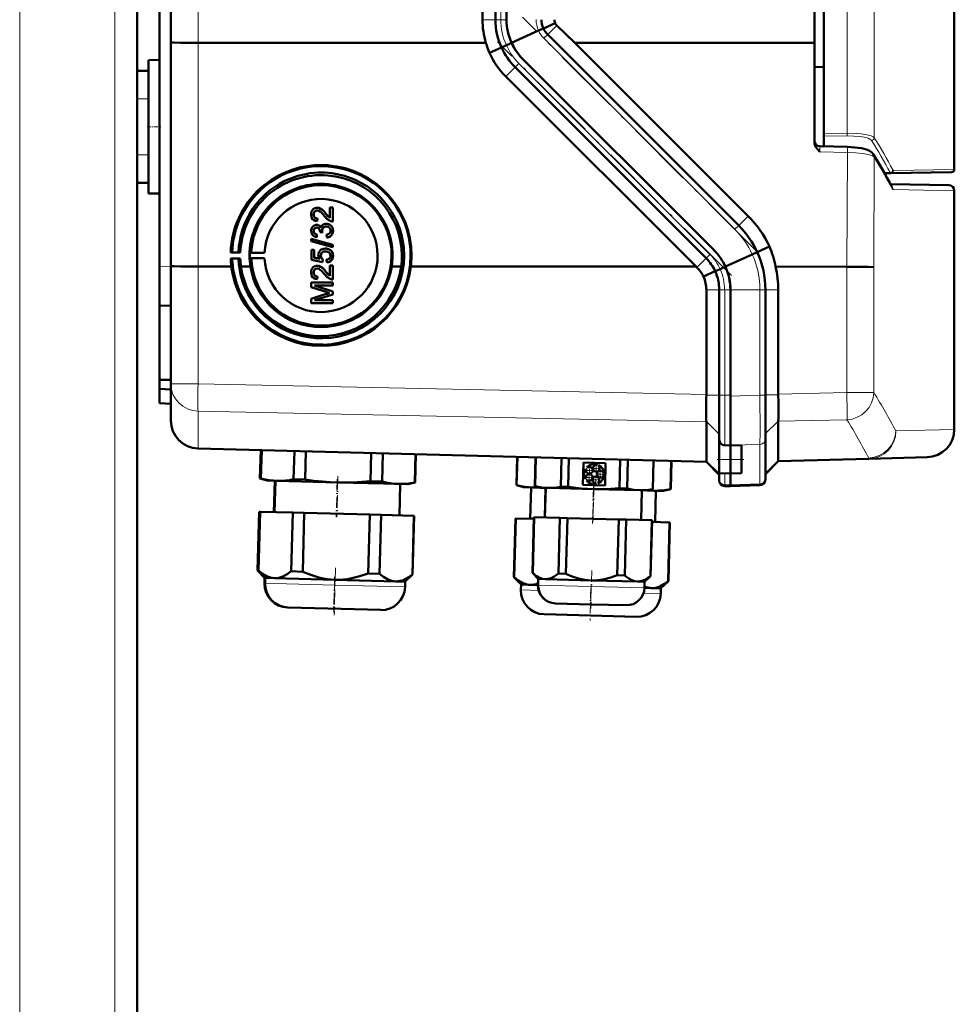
# Model space of a CAD drawing. Extents: x -1351 to 1763, y -1300 to 601.
# Tile 77 of 91: x 586 to 753, y 204 to 380. Entities that reach past the tile are written whole.
import ezdxf

# ---------------------------------------------------------------- set-up
doc = ezdxf.new("R2010")
doc.units = 0
doc.linetypes.add('DASHDOT', pattern=[18.5, 12, -3, 0.5, -3])

msp = doc.modelspace()

# ---------------------------------------------------------------- linework, layer by layer
at = {"color": 7, "linetype": 'DASHDOT', "lineweight": 18}
for p, q in [((585.6, -358.96), (585.6, 601.04)), ((602.6, -358.96), (602.6, 601.04)), ((717.2, 338.86), (675.42, 380.65)), ((712.79, 334.44), (671, 376.23))]:
    msp.add_line(p, q, dxfattribs=at)
at = {"color": 7, "lineweight": 18}
for p, q in [((585.6, -278.96), (585.6, 521.04)), ((602.6, -278.96), (602.6, 521.04)), ((738.31, 493.01), (738.31, 359.08)), ((733.44, 359.9), (733.44, 492.2)), ((617.47, 376.06), (617.47, 476.02)), ((671.57, 471.9), (671.57, 380.18)), ((668.3, 380.18), (670.6, 380.18)), ((671.57, 380.18), (670.6, 380.18)), ((671.57, 380.18), (672.6, 380.18)), ((679.18, 378.63), (679.18, 378.63)), ((681.57, 379.16), (679.95, 377.53)), ((679.26, 376.85), (679.95, 377.53)), ((713.41, 342.71), (679.26, 376.85)), ((617.47, 336.07), (617.47, 376.06)), ((671.69, 375.21), (671.69, 375.21)), ((672.46, 370.03), (674.12, 371.7)), ((674.8, 372.38), (674.12, 371.7)), ((708.94, 338.24), (674.8, 372.38)), ((606.6, 366.04), (608.6, 366.04)), ((729.31, 359.84), (733.44, 359.9)), ((733.44, 359.41), (729.31, 359.36)), ((606.6, 356.04), (608.6, 356.04)), ((733.49, 356.47), (728.57, 356.59)), ((733.42, 336.03), (733.49, 356.47)), ((738.31, 355.59), (738.24, 335.97)), ((741.13, 352.86), (740.07, 352.84)), ((741.74, 353.23), (752.6, 353.42)), ((741.39, 350.44), (741.37, 350.46)), ((752.6, 349.62), (741.66, 349.81)), ((715.78, 345.07), (714.09, 343.39)), ((713.41, 342.71), (714.09, 343.39)), ((708.94, 338.24), (708.26, 337.55)), ((717.38, 338.63), (717.38, 338.63)), ((706.6, 335.9), (708.26, 337.55)), ((610.6, 336.1), (612.6, 336.03)), ((617.47, 315.08), (617.47, 336.07)), ((709.89, 335.21), (709.89, 335.21)), ((733.42, 313.53), (733.42, 336.03)), ((738.24, 335.97), (738.24, 313.53)), ((708.3, 331.9), (710.6, 331.9)), ((710.6, 331.9), (711.57, 331.9)), ((711.57, 331.9), (712.6, 331.9)), ((711.57, 331.9), (711.57, 313.09)), ((717.88, 331.9), (712.6, 331.9)), ((717.88, 331.9), (718.85, 331.9)), ((717.88, 313.04), (717.88, 331.9)), ((721.14, 331.9), (718.85, 331.9)), ((617.47, 315.08), (612.6, 315.08)), ((617.47, 315.08), (708.3, 313.18)), ((733.42, 313.53), (721.14, 313.27)), ((733.42, 313.53), (738.24, 313.53)), ((708.3, 313.09), (710.6, 313.09)), ((711.57, 313.09), (710.6, 313.09)), ((711.57, 313.09), (712.6, 313.09)), ((711.57, 304.12), (711.57, 313.09)), ((712.6, 312.89), (717.88, 313.04)), ((718.85, 313.04), (717.88, 313.04)), ((721.14, 313.1), (718.85, 313.1)), ((708.3, 308.31), (617.47, 310.21)), ((617.47, 310.21), (617.47, 303.66)), ((708.3, 308.34), (710.6, 306.09)), ((721.14, 308.45), (718.85, 306.21)), ((721.14, 308.4), (733.42, 308.66)), ((742.17, 306.69), (752.6, 306.96)), ((617.47, 303.66), (708.3, 301.28)), ((617.47, 303.66), (617.47, 303.53)), ((711.57, 304.12), (712.6, 304.08)), ((711.57, 304.11), (711.57, 304.12)), ((717.88, 304.28), (712.6, 304.13)), ((717.88, 297.21), (717.88, 304.28)), ((708.3, 301.28), (710.6, 299.04)), ((710.6, 301.58), (712.6, 301.58)), ((714.6, 301.58), (712.6, 301.58)), ((721.14, 301.39), (718.85, 299.15)), ((737.34, 301.82), (721.14, 301.39)), ((737.34, 301.69), (737.34, 301.82)), ((711.57, 297.06), (711.57, 299.12)), ((711.57, 297.06), (712.6, 297.03)), ((711.57, 296.82), (711.57, 297.06)), ((717.88, 297.21), (712.6, 297.03)), ((717.88, 296.97), (717.88, 297.21)), ((629.41, 279.45), (629.35, 279.45)), ((629.47, 279.45), (629.41, 279.45)), ((631.14, 279.4), (629.46, 279.45)), ((641.96, 279.12), (631.14, 279.4)), ((654.46, 278.79), (641.96, 279.12)), ((676.83, 278.21), (675.16, 278.25)), ((678.34, 278.17), (676.83, 278.21)), ((678.24, 279.13), (678.21, 279.13)), ((687.74, 278.88), (678.24, 279.13)), ((697.24, 278.63), (687.74, 278.88)), ((700.15, 277.6), (697.06, 277.68))]:
    msp.add_line(p, q, dxfattribs=at)
at = {"color": 7, "lineweight": 50}
for p, q in [((729.31, 492.25), (729.31, 359.84)), ((606.6, 371.04), (606.6, 481.04)), ((612.6, 376.12), (612.6, 475.95)), ((727.6, 376.02), (727.6, 476.06)), ((668.3, 380.18), (668.3, 471.9)), ((670.6, 471.9), (670.6, 380.18)), ((672.6, 471.9), (672.6, 380.18)), ((610.6, 336.1), (610.6, 425.11)), ((752.6, 424.55), (752.6, 353.42)), ((679.18, 378.63), (678.3, 378.23)), ((681.27, 379.58), (679.18, 378.63)), ((684.82, 376.04), (681.57, 379.16)), ((678.3, 378.23), (673.49, 376.04)), ((714.09, 343.39), (679.95, 377.53)), ((612.6, 336.14), (612.6, 376.12)), ((668.91, 376.04), (617.47, 376.06)), ((669.54, 374.24), (671.69, 375.21)), ((671.69, 375.21), (672.57, 375.61)), ((672.57, 375.61), (673.51, 376.04)), ((727.6, 376.02), (684.82, 376.04)), ((715.78, 345.07), (684.82, 376.04)), ((727.6, 376.02), (727.6, 358.31)), ((709.67, 338.97), (675.53, 373.11)), ((709.67, 338.97), (675.53, 373.11)), ((608.6, 372.93), (610.6, 372.99)), ((608.6, 372.93), (610.6, 372.99)), ((608.6, 349.14), (608.6, 372.93)), ((708.26, 337.55), (674.12, 371.7)), ((729.31, 371.72), (727.6, 371.74)), ((606.6, 371.04), (608.6, 371.04)), ((606.6, 366.04), (606.6, 371.04)), ((608.6, 366.04), (608.6, 371.04)), ((706.45, 336.04), (672.46, 370.03)), ((606.6, 366.04), (606.6, 356.04)), ((608.6, 366.04), (608.6, 356.04)), ((729.31, 359.36), (729.31, 359.84)), ((729.31, 357.54), (729.31, 359.36)), ((728.57, 357.56), (729.31, 357.54)), ((728.57, 357.56), (733.49, 357.45)), ((606.6, 351.04), (606.6, 356.04)), ((608.6, 351.04), (608.6, 356.04)), ((741.26, 352.73), (740.14, 352.71)), ((752.11, 352.92), (741.26, 352.73)), ((606.6, -278.96), (606.6, 351.04)), ((606.6, 351.04), (608.6, 351.04)), ((741.19, 350.8), (751.62, 350.62)), ((608.6, 349.14), (610.6, 349.09)), ((752.6, 306.96), (752.6, 349.62)), ((638.12, 345.38), (638.13, 345.38)), ((638.4, 346.52), (638.4, 346.52)), ((638.74, 346.57), (638.75, 346.58)), ((640.32, 345.51), (640.33, 345.51)), ((640.33, 345.51), (641.04, 344.75)), ((641.04, 346.62), (641.05, 346.63)), ((641.04, 344.74), (641.04, 346.62)), ((641.04, 346.62), (641.53, 346.62)), ((641.05, 346.63), (641.54, 346.63)), ((641.53, 346.62), (641.54, 346.63)), ((641.53, 346.62), (641.53, 344.1)), ((641.54, 346.63), (641.54, 344.11)), ((638.37, 343.47), (638.38, 343.47)), ((638.66, 343.51), (638.67, 343.52)), ((638.82, 344.65), (638.77, 344.16)), ((638.82, 344.65), (638.77, 344.15)), ((638.77, 344.15), (638.77, 344.16)), ((638.82, 344.65), (638.82, 344.65)), ((640.01, 343.66), (640.02, 343.66)), ((640.37, 343.71), (640.38, 343.71)), ((641.53, 344.1), (641.54, 344.11)), ((638.12, 342.43), (638.13, 342.43)), ((638.72, 341.78), (638.67, 341.29)), ((638.72, 341.79), (638.68, 341.29)), ((638.72, 341.78), (638.72, 341.79)), ((639.26, 342.23), (639.27, 342.3)), ((639.7, 342.17), (639.26, 342.23)), ((639.65, 342.49), (639.66, 342.5)), ((639.7, 342.17), (639.71, 342.18)), ((640.45, 341.73), (640.45, 341.74)), ((640.49, 341.24), (640.45, 341.73)), ((641.58, 342.44), (641.59, 342.44)), ((637.68, 341.01), (641.53, 339.92)), ((637.68, 340.6), (637.68, 341.01)), ((637.68, 341.01), (637.69, 341.01)), ((641.53, 339.51), (637.68, 340.6)), ((637.69, 341.01), (641.54, 339.92)), ((638.67, 341.29), (638.68, 341.29)), ((640.8, 341.3), (640.81, 341.31)), ((641.53, 339.92), (641.53, 339.51)), ((641.53, 339.92), (641.54, 339.92)), ((641.54, 339.92), (641.54, 339.51)), ((623.3, 338.54), (623.57, 338.6)), ((625.02, 338.54), (623.3, 338.54)), ((623.57, 338.6), (624.69, 338.57)), ((624.69, 338.57), (625.02, 338.54)), ((626.74, 338.53), (626.99, 338.58)), ((629.35, 338.53), (626.74, 338.53)), ((626.99, 338.58), (629.35, 338.53)), ((637.73, 339.07), (638.22, 339.07)), ((637.73, 337.24), (637.73, 339.07)), ((637.73, 339.07), (637.74, 339.07)), ((637.74, 339.07), (638.23, 339.07)), ((638.22, 339.07), (638.22, 337.64)), ((638.22, 339.07), (638.23, 339.07)), ((638.23, 339.07), (638.23, 337.65)), ((639.41, 338), (639.42, 338)), ((639.74, 339.19), (639.75, 339.2)), ((640.21, 339.26), (640.22, 339.27)), ((641.11, 338.97), (641.12, 338.97)), ((641.53, 339.51), (641.54, 339.51)), ((641.58, 337.99), (641.59, 337.99)), ((716.5, 338.23), (711.69, 336.04)), ((717.38, 338.63), (716.5, 338.23)), ((719.56, 339.62), (717.38, 338.63)), ((623.57, 337.5), (623.3, 337.52)), ((623.3, 337.52), (625.02, 337.52)), ((624.69, 337.51), (623.57, 337.5)), ((625.02, 337.52), (624.69, 337.51)), ((626.99, 337.51), (626.74, 337.53)), ((626.74, 337.53), (629.35, 337.53)), ((629.35, 337.53), (626.99, 337.51)), ((639.7, 336.84), (637.73, 337.24)), ((638.22, 337.64), (638.23, 337.65)), ((638.22, 337.64), (639.22, 337.45)), ((638.23, 337.65), (639.22, 337.45)), ((638.4, 336.15), (638.4, 336.15)), ((638.74, 336.2), (638.75, 336.21)), ((639.75, 337.34), (639.7, 336.84)), ((639.7, 336.84), (639.71, 336.85)), ((639.76, 337.34), (639.71, 336.85)), ((639.75, 337.34), (639.76, 337.34)), ((640.49, 336.8), (640.45, 337.29)), ((640.45, 337.29), (640.45, 337.29)), ((640.82, 336.86), (640.82, 336.86)), ((641.04, 334.37), (641.04, 336.25)), ((641.04, 336.25), (641.53, 336.25)), ((641.04, 336.25), (641.05, 336.25)), ((641.05, 336.25), (641.54, 336.25)), ((641.53, 336.25), (641.53, 333.73)), ((641.53, 336.25), (641.54, 336.25)), ((641.54, 336.25), (641.54, 333.74)), ((610.6, 329.11), (610.6, 336.1)), ((612.6, 315.08), (612.6, 336.14)), ((617.47, 336.07), (623.42, 336.07)), ((626.83, 336.07), (625.13, 336.07)), ((638.12, 335.01), (638.13, 335.01)), ((640.32, 335.13), (640.33, 335.14)), ((640.33, 335.14), (641.04, 334.38)), ((653.76, 336.06), (652.07, 336.06)), ((655.48, 336.05), (669.89, 336.05)), ((669.89, 336.05), (706.45, 336.04)), ((706.6, 335.9), (706.45, 336.04)), ((707.79, 334.26), (709.89, 335.21)), ((709.89, 335.21), (710.77, 335.61)), ((710.77, 335.61), (711.71, 336.04)), ((720.67, 336.04), (733.42, 336.03)), ((637.68, 333.19), (641.53, 333.19)), ((637.68, 332.38), (637.68, 333.19)), ((637.68, 333.19), (637.69, 333.19)), ((637.69, 333.19), (641.54, 333.19)), ((638.27, 332.65), (641.53, 331.62)), ((641.53, 332.65), (638.27, 332.65)), ((638.28, 332.65), (641.54, 331.62)), ((638.82, 334.28), (638.77, 333.79)), ((638.82, 334.28), (638.77, 333.78)), ((638.77, 333.78), (638.77, 333.78)), ((638.82, 334.28), (638.82, 334.28)), ((641.53, 333.73), (641.54, 333.74)), ((641.53, 333.19), (641.53, 332.65)), ((641.53, 333.19), (641.54, 333.19)), ((641.53, 332.65), (641.54, 332.65)), ((641.54, 333.19), (641.54, 332.65)), ((640.34, 331.53), (637.68, 332.38)), ((637.68, 330.3), (640.38, 331.16)), ((637.69, 330.31), (640.39, 331.17)), ((641.53, 331.05), (638.27, 330.03)), ((641.53, 331.62), (641.53, 331.05)), ((641.53, 331.62), (641.54, 331.62)), ((641.53, 331.05), (641.54, 331.05)), ((641.54, 331.62), (641.54, 331.05)), ((708.3, 313.18), (708.3, 331.9)), ((710.6, 313.09), (710.6, 331.9)), ((712.6, 312.89), (712.6, 331.9)), ((712.6, 313.09), (712.6, 331.9)), ((718.85, 313.04), (718.85, 331.9)), ((721.14, 313.27), (721.14, 331.9)), ((612.6, 329.04), (610.6, 329.11)), ((610.6, 329.11), (610.6, 315.81)), ((637.68, 330.3), (637.69, 330.31)), ((637.68, 329.49), (637.68, 330.3)), ((641.53, 329.49), (637.68, 329.49)), ((638.27, 330.03), (641.53, 330.03)), ((638.28, 330.03), (641.54, 330.03)), ((641.53, 330.03), (641.53, 329.49)), ((641.53, 330.03), (641.54, 330.03)), ((641.53, 329.49), (641.54, 329.49)), ((641.54, 330.03), (641.54, 329.49)), ((610.6, 315.81), (612.6, 315.83)), ((610.6, 315.81), (610.6, 314.2)), ((612.6, 308.53), (612.6, 315.08)), ((610.6, 311.61), (610.6, 314.2)), ((610.6, 314.2), (612.6, 314.11)), ((721.14, 313.27), (721.14, 313.1)), ((610.6, 311.61), (612.6, 311.54)), ((708.3, 313.18), (708.3, 313.09)), ((710.6, 310.49), (710.6, 313.09)), ((712.6, 304.08), (712.6, 313.09)), ((712.6, 304.13), (712.6, 312.89)), ((718.85, 305.25), (718.85, 313.04)), ((710.6, 308.05), (710.6, 310.49)), ((708.3, 308.34), (708.3, 308.31)), ((708.3, 308.31), (708.3, 301.28)), ((710.6, 306.18), (710.6, 308.05)), ((721.14, 301.39), (721.14, 308.4)), ((710.6, 305.13), (710.6, 306.18)), ((710.6, 301.58), (710.6, 305.13)), ((718.85, 298.18), (718.85, 305.25)), ((708.3, 301.15), (617.47, 303.53)), ((628.54, 298.19), (628.67, 303.24)), ((628.54, 298.19), (628.67, 303.24)), ((628.54, 298.19), (628.67, 303.24)), ((628.59, 298.19), (628.72, 303.24)), ((628.6, 298.18), (628.73, 303.23)), ((628.65, 298.18), (628.78, 303.23)), ((628.65, 298.18), (628.79, 303.23)), ((628.71, 298.18), (628.84, 303.23)), ((634.55, 298.03), (634.68, 303.08)), ((636.6, 297.98), (636.74, 303.03)), ((648.29, 297.67), (648.43, 302.72)), ((711.57, 304.11), (712.6, 304.08)), ((712.6, 304.08), (714.6, 304.15)), ((712.6, 304.08), (712.6, 304.13)), ((712.6, 304.08), (712.6, 301.58)), ((712.6, 301.58), (712.6, 304.08)), ((714.6, 301.58), (714.6, 304.15)), ((650.35, 297.62), (650.48, 302.67)), ((656.19, 297.46), (656.33, 302.51)), ((656.24, 297.46), (656.38, 302.51)), ((674.35, 296.99), (674.48, 302.04)), ((674.4, 296.99), (674.53, 302.04)), ((677.63, 296.83), (677.76, 301.95)), ((677.66, 296.83), (677.79, 301.95)), ((677.68, 296.83), (677.82, 301.95)), ((682.27, 296.71), (682.41, 301.83)), ((683.62, 296.68), (683.75, 301.79)), ((686.23, 297.05), (686.34, 301.01)), ((686.34, 301.01), (690.3, 300.9)), ((692.79, 296.44), (692.92, 301.55)), ((694.13, 296.4), (694.27, 301.52)), ((698.72, 296.28), (698.85, 301.4)), ((698.75, 296.28), (698.88, 301.4)), ((701.89, 296.27), (702.02, 301.32)), ((701.94, 296.26), (702.07, 301.31)), ((708.3, 301.15), (710.6, 298.85)), ((710.6, 301.58), (710.6, 299.15)), ((712.6, 299.08), (712.6, 301.58)), ((712.6, 299.08), (712.6, 301.58)), ((714.6, 301.58), (714.6, 299.12)), ((721.14, 301.26), (718.85, 298.97)), ((721.14, 301.26), (737.34, 301.69)), ((721.14, 301.39), (721.14, 301.39)), ((747.73, 301.96), (737.34, 301.69)), ((686.85, 299.84), (686.74, 299.92)), ((686.95, 300.21), (687.06, 300.12)), ((688.65, 300.59), (688.69, 300.72)), ((689.03, 300.6), (688.99, 300.47)), ((690.3, 300.9), (690.19, 296.94)), ((629.83, 297.8), (628.54, 298.19)), ((628.54, 298.19), (628.59, 298.19)), ((629.83, 297.8), (628.54, 298.19)), ((628.63, 298.17), (628.59, 298.19)), ((628.6, 298.18), (628.65, 298.18)), ((629.89, 297.8), (628.6, 298.18)), ((628.69, 298.17), (628.65, 298.18)), ((628.65, 298.18), (628.71, 298.18)), ((629.94, 297.8), (628.65, 298.18)), ((629.89, 297.8), (629.83, 297.8)), ((629.94, 297.8), (629.89, 297.8)), ((631.62, 297.76), (629.94, 297.8)), ((631.18, 297.77), (631.03, 292.17)), ((631.18, 297.77), (631.03, 292.17)), ((631.18, 297.77), (631.03, 292.17)), ((631.24, 297.77), (631.09, 292.17)), ((631.29, 297.77), (631.15, 292.17)), ((642.44, 297.47), (631.62, 297.76)), ((634.55, 298.03), (636.6, 297.98)), ((653.26, 297.19), (642.44, 297.47)), ((648.29, 297.67), (650.35, 297.62)), ((654.94, 297.15), (656.24, 297.46)), ((656.19, 297.46), (656.24, 297.46)), ((686.69, 298.11), (686.8, 298.19)), ((687.01, 297.89), (686.89, 297.81)), ((688.91, 297.44), (688.95, 297.31)), ((690.05, 298.75), (689.91, 298.75)), ((689.92, 299.11), (690.06, 299.11)), ((710.6, 298.03), (710.6, 299.15)), ((710.6, 299.15), (712.6, 299.08)), ((710.6, 297.82), (710.6, 298.03)), ((714.6, 299.12), (712.6, 299.08)), ((712.6, 297.03), (712.6, 299.08)), ((712.6, 297.03), (712.6, 299.08)), ((718.85, 297.97), (718.85, 298.18)), ((654.94, 297.15), (653.26, 297.19)), ((653.59, 297.18), (653.44, 291.58)), ((674.35, 296.99), (674.4, 296.99)), ((675.64, 296.6), (674.35, 296.99)), ((677.31, 296.56), (675.64, 296.6)), ((676.99, 296.57), (676.84, 290.97)), ((678.7, 296.52), (677.31, 296.56)), ((677.63, 296.83), (677.65, 296.83)), ((678.67, 296.53), (677.63, 296.83)), ((677.66, 296.83), (677.68, 296.83)), ((678.7, 296.52), (677.66, 296.83)), ((678.7, 296.52), (678.67, 296.53)), ((679.97, 296.49), (678.7, 296.52)), ((679.57, 296.5), (679.43, 291.2)), ((679.6, 296.5), (679.46, 291.2)), ((688.19, 296.28), (679.97, 296.49)), ((682.27, 296.71), (683.62, 296.68)), ((690.19, 296.94), (686.23, 297.05)), ((696.42, 296.06), (688.19, 296.28)), ((688.6, 297.21), (688.56, 297.34)), ((692.79, 296.44), (694.13, 296.4)), ((697.69, 296.03), (696.42, 296.06)), ((696.79, 296.05), (696.65, 290.75)), ((697.69, 296.03), (698.75, 296.28)), ((698.96, 295.99), (697.69, 296.03)), ((698.72, 296.28), (698.75, 296.28)), ((700.63, 295.95), (698.96, 295.99)), ((699.28, 295.99), (699.13, 290.39)), ((700.63, 295.95), (701.94, 296.26)), ((701.89, 296.27), (701.94, 296.26)), ((711.57, 296.82), (712.6, 296.79)), ((712.6, 296.79), (712.6, 297.03)), ((712.6, 296.79), (712.6, 297.03)), ((717.88, 296.97), (712.6, 296.79)), ((628.11, 281.74), (628.38, 292.24)), ((628.11, 281.74), (628.38, 292.24)), ((628.11, 281.74), (628.38, 292.24)), ((628.43, 292.24), (628.16, 281.73)), ((628.17, 281.73), (628.44, 292.24)), ((628.49, 292.24), (628.22, 281.73)), ((628.22, 281.73), (628.5, 292.24)), ((628.55, 292.24), (628.27, 281.73)), ((628.43, 292.24), (628.38, 292.24)), ((628.43, 292.24), (628.44, 292.24)), ((628.49, 292.24), (628.44, 292.24)), ((628.55, 292.24), (628.5, 292.24)), ((628.55, 292.24), (634.4, 292.08)), ((634.4, 292.08), (634.12, 281.58)), ((636.45, 292.03), (634.4, 292.08)), ((636.45, 292.03), (636.17, 281.52)), ((636.45, 292.03), (648.14, 291.72)), ((648.14, 291.72), (647.86, 281.22)), ((650.19, 291.67), (648.14, 291.72)), ((650.19, 291.67), (649.92, 281.16)), ((650.19, 291.67), (656.04, 291.52)), ((656.04, 291.52), (655.76, 281.01)), ((655.81, 281.01), (656.09, 291.51)), ((656.09, 291.51), (656.04, 291.52)), ((673.92, 280.54), (674.19, 291.04)), ((674.24, 291.04), (673.97, 280.53)), ((674.24, 291.04), (674.19, 291.04)), ((674.24, 291.04), (677.47, 290.95)), ((677.22, 281.3), (677.48, 291.25)), ((677.25, 281.3), (677.51, 291.25)), ((677.54, 291.25), (677.28, 281.3)), ((677.51, 291.25), (677.48, 291.25)), ((677.54, 291.25), (677.51, 291.25)), ((677.54, 291.25), (682.12, 291.13)), ((682.12, 291.13), (681.86, 281.18)), ((683.47, 291.1), (682.12, 291.13)), ((683.47, 291.1), (683.21, 281.14)), ((683.47, 291.1), (692.64, 290.86)), ((692.64, 290.86), (692.38, 280.9)), ((693.99, 290.82), (692.64, 290.86)), ((693.99, 290.82), (693.73, 280.86)), ((693.99, 290.82), (698.57, 290.7)), ((698.57, 290.7), (698.31, 280.74)), ((698.34, 280.74), (698.6, 290.7)), ((698.6, 290.7), (698.57, 290.7)), ((698.59, 290.4), (701.73, 290.32)), ((701.73, 290.32), (701.46, 279.81)), ((701.51, 279.81), (701.78, 290.32)), ((701.78, 290.32), (701.73, 290.32)), ((629.37, 280.4), (628.11, 281.74)), ((628.11, 281.74), (628.16, 281.73)), ((629.37, 280.4), (628.11, 281.74)), ((629.37, 280.4), (628.11, 281.74)), ((628.2, 281.7), (628.16, 281.73)), ((628.17, 281.73), (628.22, 281.73)), ((629.43, 280.4), (628.17, 281.73)), ((628.26, 281.7), (628.22, 281.73)), ((628.22, 281.73), (628.27, 281.73)), ((629.49, 280.4), (628.22, 281.73)), ((629.37, 280.4), (629.35, 279.45)), ((629.37, 280.4), (629.35, 279.45)), ((629.37, 280.4), (629.35, 279.45)), ((629.43, 280.4), (629.37, 280.4)), ((629.43, 280.4), (629.41, 279.45)), ((629.49, 280.4), (629.43, 280.4)), ((629.49, 280.4), (629.46, 279.45)), ((631.16, 280.35), (629.49, 280.4)), ((641.98, 280.07), (631.16, 280.35)), ((634.12, 281.58), (636.17, 281.52)), ((652.81, 279.79), (641.98, 280.07)), ((647.86, 281.22), (649.92, 281.16)), ((654.48, 279.74), (655.81, 281.01)), ((655.76, 281.01), (655.81, 281.01)), ((673.92, 280.54), (673.97, 280.53)), ((675.18, 279.2), (673.92, 280.54)), ((677.22, 281.3), (677.25, 281.3)), ((678.24, 280.22), (677.22, 281.3)), ((677.25, 281.3), (677.28, 281.3)), ((678.27, 280.22), (677.25, 281.3)), ((678.24, 280.22), (678.21, 279.13)), ((678.27, 280.22), (678.24, 279.13)), ((678.27, 280.22), (678.24, 280.22)), ((679.54, 280.19), (678.27, 280.22)), ((687.77, 279.97), (679.54, 280.19)), ((681.86, 281.18), (683.21, 281.14)), ((695.99, 279.76), (687.77, 279.97)), ((692.38, 280.9), (693.73, 280.86)), ((697.26, 279.72), (698.34, 280.74)), ((698.31, 280.74), (698.34, 280.74)), ((654.48, 279.74), (652.81, 279.79)), ((654.48, 279.74), (654.46, 278.79)), ((675.18, 279.2), (675.16, 278.25)), ((676.86, 279.16), (675.18, 279.2)), ((678.21, 279.12), (676.86, 279.16)), ((697.26, 279.72), (695.99, 279.76)), ((697.26, 279.72), (697.24, 278.63)), ((698.5, 278.59), (697.24, 278.62)), ((700.18, 278.55), (698.5, 278.59)), ((700.18, 278.55), (700.15, 277.6)), ((700.18, 278.55), (701.51, 279.81)), ((701.46, 279.81), (701.51, 279.81)), ((633.53, 275.1), (633.48, 275.1)), ((633.59, 275.1), (633.53, 275.1)), ((650.11, 274.67), (633.59, 275.1)), ((681.36, 275.85), (681.33, 275.85)), ((687.66, 275.68), (681.36, 275.85)), ((693.95, 275.52), (687.66, 275.68)), ((695.8, 273.47), (679.29, 273.9))]:
    msp.add_line(p, q, dxfattribs=at)
at = {"color": 7, "linetype": 'DASHDOT', "lineweight": 18, "ltscale": 0.060001}
for p, q in [((606.4, 366.04), (608.8, 366.04)), ((606.4, 356.04), (608.8, 356.04))]:
    msp.add_line(p, q, dxfattribs=at)
at = {"color": 7, "linetype": 'DASHDOT', "lineweight": 18, "ltscale": 0.059999}
msp.add_line((608.4, 361.04), (610.8, 361.04), dxfattribs=at)
at = {"color": 7, "linetype": 'DASHDOT', "lineweight": 18, "ltscale": 0.119882}
msp.add_line((710.2, 301.58), (715, 301.58), dxfattribs=at)
at = {"color": 7, "linetype": 'DASHDOT', "lineweight": 18, "ltscale": 0.039001}
for p, q in [((688.19, 299.63), (686.63, 299.63)), ((688.16, 298.36), (686.6, 298.36)), ((689.35, 297.94), (687.79, 297.94)), ((688.57, 298.72), (688.57, 297.16))]:
    msp.add_line(p, q, dxfattribs=at)
at = {"color": 7, "linetype": 'DASHDOT', "lineweight": 18, "ltscale": 0.039}
for p, q in [((687.41, 300.41), (687.41, 298.85)), ((688.63, 300.77), (688.63, 299.21)), ((689.35, 299.73), (689.35, 298.17)), ((687.38, 299.14), (687.38, 297.58))]:
    msp.add_line(p, q, dxfattribs=at)
at = {"color": 7, "linetype": 'DASHDOT', "lineweight": 18, "ltscale": 0.038998}
for p, q in [((689.41, 299.99), (687.85, 299.99)), ((690.13, 298.95), (688.57, 298.95))]:
    msp.add_line(p, q, dxfattribs=at)
at = {"color": 7, "linetype": 'DASHDOT', "lineweight": 18, "ltscale": 0.168016}
for p, q in [((642.34, 298.04), (642.16, 291.32)), ((642.4, 298.04), (642.22, 291.32)), ((688.15, 296.84), (687.97, 290.12))]:
    msp.add_line(p, q, dxfattribs=at)
at = {"color": 7, "linetype": 'DASHDOT', "lineweight": 18, "ltscale": 0.183048}
msp.add_line((642.47, 298.58), (642.28, 291.27), dxfattribs=at)
at = {"color": 7, "linetype": 'DASHDOT', "lineweight": 18, "ltscale": 0.159016}
msp.add_line((688.18, 296.81), (688.01, 290.45), dxfattribs=at)
at = {"color": 7, "linetype": 'DASHDOT', "lineweight": 18, "ltscale": 0.171052}
msp.add_line((688.22, 297.25), (688.04, 290.41), dxfattribs=at)
at = {"color": 7, "linetype": 'DASHDOT', "lineweight": 18, "ltscale": 0.212292}
msp.add_line((642.04, 282.23), (641.82, 273.74), dxfattribs=at)
at = {"color": 7, "linetype": 'DASHDOT', "lineweight": 18, "ltscale": 0.168715}
msp.add_line((687.81, 281.7), (687.64, 274.96), dxfattribs=at)
at = {"color": 7, "linetype": 'DASHDOT', "lineweight": 18, "ltscale": 0.159003}
msp.add_line((641.88, 280.6), (641.72, 274.25), dxfattribs=at)
at = {"color": 7, "linetype": 'DASHDOT', "lineweight": 18, "ltscale": 0.133699}
msp.add_line((641.92, 279.68), (641.78, 274.33), dxfattribs=at)
at = {"color": 7, "linetype": 'DASHDOT', "lineweight": 18, "ltscale": 0.143425}
msp.add_line((687.67, 278.51), (687.52, 272.77), dxfattribs=at)
at = {"color": 7, "linetype": 'DASHDOT', "lineweight": 18, "ltscale": 0.100907}
msp.add_line((687.72, 279.3), (687.62, 275.27), dxfattribs=at)
at = {"color": 7, "lineweight": 50}
for points in [[(612.6, 376.12), (612.6, 376.12), (612.6, 376.12), (612.61, 376.12), (612.67, 376.11), (613.23, 376.09), (614.4, 376.07), (617.47, 376.06)], [(675.53, 373.11), (675.05, 373.63), (674.61, 374.17), (674.21, 374.76), (673.84, 375.38), (673.51, 376.04)], [(728.57, 356.59), (728.09, 357.11), (727.88, 357.4), (727.73, 357.68), (727.63, 357.99), (727.6, 358.31)], [(738.18, 356.1), (737.88, 356.45), (737.46, 356.73), (736.9, 356.97), (736.04, 357.19), (734.84, 357.36), (733.49, 357.45)], [(654.3, 338.04), (654.23, 339.45), (654.03, 340.84), (653.82, 341.75), (653.51, 342.8), (653, 344.1), (652.58, 344.95), (652.12, 345.77), (651.29, 346.98), (650.56, 347.88), (650.02, 348.45), (649.46, 348.99), (648.59, 349.72), (647.72, 350.35), (646.7, 350.98), (645.57, 351.55), (644.97, 351.8), (643.65, 352.25), (642.28, 352.59), (641.35, 352.74), (640.1, 352.84), (638.85, 352.84), (637.51, 352.72), (636.43, 352.54), (635.3, 352.25), (634.34, 351.93), (633.4, 351.54), (632.74, 351.23), (632.04, 350.85), (631.13, 350.27), (630.26, 349.63), (629.45, 348.93), (628.45, 347.91), (627.84, 347.19), (627.28, 346.43), (626.59, 345.32), (626.49, 345.13), (625.9, 343.94), (625.43, 342.69), (625.05, 341.35), (624.85, 340.26), (624.78, 339.79), (624.69, 338.57)], [(637.68, 345.39), (637.7, 345.68), (637.76, 345.88), (637.85, 346.08), (638.03, 346.3), (638.27, 346.47), (638.4, 346.52)], [(638.77, 344.15), (638.41, 344.23), (638.08, 344.4), (637.95, 344.53), (637.77, 344.85), (637.69, 345.21), (637.68, 345.39)], [(638.56, 346.05), (638.4, 345.97), (638.23, 345.79), (638.14, 345.55), (638.12, 345.38)], [(638.12, 345.38), (638.18, 345.04), (638.31, 344.85), (638.49, 344.72), (638.71, 344.66), (638.82, 344.65)], [(638.56, 346.05), (638.4, 345.97), (638.27, 345.84), (638.18, 345.68), (638.13, 345.38)], [(638.13, 345.38), (638.16, 345.16), (638.22, 344.99), (638.39, 344.78), (638.63, 344.67), (638.82, 344.65)], [(638.74, 346.57), (638.94, 346.56), (639.31, 346.43), (639.64, 346.21), (639.93, 345.94), (640.32, 345.51)], [(638.75, 346.58), (639.04, 346.54), (639.38, 346.4), (639.64, 346.23), (640.05, 345.83), (640.33, 345.51)], [(640.09, 345.04), (639.51, 345.69), (639.37, 345.81), (639.08, 346), (638.75, 346.08)], [(641.19, 344.16), (640.93, 344.27), (640.57, 344.52), (640.09, 345.04)], [(640.32, 345.51), (640.73, 345.02), (641.04, 344.74)], [(637.68, 342.42), (637.71, 342.68), (637.86, 343.06), (637.98, 343.22), (638.13, 343.35), (638.37, 343.47)], [(638.66, 343.51), (638.85, 343.49), (639.04, 343.42), (639.2, 343.31), (639.38, 343.07), (639.42, 342.99)], [(638.67, 343.52), (638.86, 343.49), (639.04, 343.42), (639.21, 343.31), (639.33, 343.16), (639.43, 343)], [(639.42, 342.99), (639.48, 343.16), (639.63, 343.4), (639.76, 343.53), (640.01, 343.66)], [(640.37, 343.71), (640.57, 343.7), (640.94, 343.57), (641.25, 343.33), (641.47, 343), (641.57, 342.63), (641.58, 342.44)], [(641.14, 342.46), (641.13, 342.58), (641.06, 342.81), (640.92, 343.01), (640.72, 343.14), (640.48, 343.21), (640.37, 343.22)], [(640.38, 343.71), (640.77, 343.65), (641, 343.54), (641.21, 343.38), (641.37, 343.19), (641.54, 342.83), (641.59, 342.44)], [(638.67, 341.29), (638.35, 341.38), (638.07, 341.55), (637.85, 341.79), (637.72, 342.1), (637.68, 342.42)], [(638.49, 342.99), (638.31, 342.88), (638.18, 342.71), (638.13, 342.5), (638.12, 342.43)], [(638.12, 342.43), (638.15, 342.24), (638.29, 341.99), (638.44, 341.87), (638.72, 341.78)], [(638.5, 342.99), (638.29, 342.86), (638.16, 342.65), (638.13, 342.43)], [(638.13, 342.43), (638.16, 342.24), (638.23, 342.07), (638.35, 341.94), (638.51, 341.85), (638.72, 341.79)], [(639.27, 342.3), (639.24, 342.5), (639.12, 342.79), (638.97, 342.94), (638.88, 342.99), (638.68, 343.02)], [(640.12, 343.18), (639.96, 343.1), (639.83, 342.98), (639.73, 342.84), (639.66, 342.58), (639.65, 342.49)], [(640.12, 343.18), (639.98, 343.11), (639.78, 342.91), (639.67, 342.64), (639.66, 342.5)], [(640.63, 341.78), (640.85, 341.88), (641.01, 342.03), (641.12, 342.28), (641.14, 342.46)], [(641.58, 342.44), (641.55, 342.14), (641.45, 341.86), (641.28, 341.62), (641.06, 341.43), (640.8, 341.3)], [(641.59, 342.44), (641.55, 342.09), (641.46, 341.86), (641.32, 341.65), (641.05, 341.42), (640.81, 341.31)], [(638.96, 338.13), (639, 338.41), (639.1, 338.68), (639.27, 338.9), (639.49, 339.08), (639.74, 339.19)], [(639.22, 337.45), (639.06, 337.7), (638.98, 337.99), (638.96, 338.13)], [(639.88, 338.72), (639.64, 338.58), (639.52, 338.44), (639.44, 338.27), (639.41, 338)], [(639.41, 338), (639.46, 337.69), (639.58, 337.49), (639.75, 337.34)], [(639.89, 338.72), (639.65, 338.59), (639.52, 338.44), (639.45, 338.26), (639.42, 338)], [(639.42, 338), (639.43, 337.84), (639.54, 337.55), (639.76, 337.34)], [(640.21, 339.26), (640.5, 339.24), (640.87, 339.12), (641.11, 338.97)], [(640.22, 339.27), (640.42, 339.26), (640.78, 339.17), (641.12, 338.97)], [(641.14, 337.99), (641.1, 338.26), (640.96, 338.49), (640.87, 338.58), (640.63, 338.71), (640.37, 338.77), (640.24, 338.77)], [(640.66, 337.34), (640.82, 337.41), (640.96, 337.52), (641.06, 337.66), (641.12, 337.82), (641.14, 337.99)], [(641.59, 337.99), (641.55, 337.64), (641.39, 337.3), (641.13, 337.02), (640.82, 336.86)], [(641.58, 337.99), (641.55, 337.7), (641.46, 337.42), (641.3, 337.18), (641.08, 336.99), (640.82, 336.86)], [(641.11, 338.97), (641.35, 338.73), (641.47, 338.54), (641.54, 338.33), (641.58, 337.99)], [(641.12, 338.97), (641.29, 338.82), (641.42, 338.64), (641.52, 338.44), (641.57, 338.22), (641.59, 337.99)], [(637.68, 335.02), (637.7, 335.3), (637.76, 335.51), (637.85, 335.71), (638.03, 335.93), (638.27, 336.1), (638.4, 336.15)], [(638.74, 336.2), (638.94, 336.19), (639.31, 336.06), (639.64, 335.84), (639.93, 335.57), (640.32, 335.13)], [(638.75, 336.21), (639.04, 336.17), (639.38, 336.03), (639.64, 335.86), (640.05, 335.46), (640.33, 335.14)], [(612.6, 336.14), (612.6, 336.14), (612.6, 336.13), (612.61, 336.13), (612.67, 336.13), (613.23, 336.1), (614.4, 336.09), (617.47, 336.07)], [(638.77, 333.78), (638.41, 333.86), (638.08, 334.03), (637.95, 334.16), (637.77, 334.48), (637.69, 334.84), (637.68, 335.02)], [(638.56, 335.68), (638.4, 335.6), (638.23, 335.41), (638.14, 335.17), (638.12, 335.01)], [(638.12, 335.01), (638.18, 334.67), (638.31, 334.48), (638.49, 334.34), (638.71, 334.28), (638.82, 334.28)], [(638.56, 335.68), (638.4, 335.6), (638.27, 335.47), (638.18, 335.31), (638.13, 335.01)], [(638.13, 335.01), (638.16, 334.79), (638.22, 334.62), (638.39, 334.41), (638.63, 334.3), (638.82, 334.28)], [(640.09, 334.67), (639.51, 335.31), (639.37, 335.43), (639.08, 335.63), (638.75, 335.71)], [(641.19, 333.78), (640.93, 333.9), (640.57, 334.15), (640.09, 334.67)], [(640.32, 335.13), (640.73, 334.65), (641.04, 334.37)], [(738.24, 335.97), (737.24, 336), (735.13, 336.02)], [(708.27, 310.08), (708.29, 308.48), (708.3, 308.34)], [(721.2, 310.17), (721.18, 308.95), (721.14, 308.45)], [(631.62, 297.76), (630.89, 297.8), (630.17, 297.88), (629.44, 298.01), (628.71, 298.18)], [(634.55, 298.03), (633.81, 297.9), (633.07, 297.81), (632.35, 297.76), (631.62, 297.76)], [(642.44, 297.47), (641.08, 297.53), (639.72, 297.62), (638.17, 297.78), (636.6, 297.98)], [(648.29, 297.67), (646.72, 297.55), (645.17, 297.48), (643.8, 297.46), (642.44, 297.47)], [(653.26, 297.19), (652.54, 297.23), (651.81, 297.32), (651.09, 297.45), (650.35, 297.62)], [(656.19, 297.46), (655.45, 297.33), (654.72, 297.24), (653.99, 297.19), (653.26, 297.19)], [(677.31, 296.56), (676.59, 296.6), (675.86, 296.69), (675.14, 296.82), (674.4, 296.99)], [(679.97, 296.49), (678.83, 296.59), (677.68, 296.83)], [(682.27, 296.71), (681.11, 296.53), (679.97, 296.49)], [(688.19, 296.28), (685.92, 296.41), (683.62, 296.68)], [(692.79, 296.44), (690.47, 296.29), (688.19, 296.28)], [(696.42, 296.06), (695.28, 296.16), (694.13, 296.4)], [(698.72, 296.28), (697.56, 296.1), (696.42, 296.06)], [(701.89, 296.27), (701.14, 296.14), (700.41, 296.05), (699.68, 296), (698.96, 295.99)], [(631.16, 280.35), (630.79, 280.39), (630.43, 280.46), (630.06, 280.58), (629.7, 280.73), (628.99, 281.16), (628.27, 281.73)], [(634.12, 281.58), (633.38, 281.05), (632.64, 280.66), (632.27, 280.52), (631.9, 280.42), (631.53, 280.37), (631.16, 280.35)], [(641.98, 280.07), (641.26, 280.11), (640.54, 280.19), (639.8, 280.32), (639.06, 280.49), (637.61, 280.94), (636.17, 281.52)], [(647.86, 281.22), (646.4, 280.71), (644.93, 280.34), (644.18, 280.2), (643.43, 280.12), (642.71, 280.07), (641.98, 280.07)], [(652.81, 279.79), (652.44, 279.82), (652.07, 279.89), (651.71, 280.01), (651.35, 280.17), (650.63, 280.6), (649.92, 281.16)], [(655.76, 281.01), (655.02, 280.48), (654.28, 280.09), (653.92, 279.95), (653.55, 279.86), (653.18, 279.8), (652.81, 279.79)], [(676.86, 279.16), (676.49, 279.19), (676.12, 279.26), (675.76, 279.38), (675.4, 279.54), (674.68, 279.97), (673.97, 280.53)], [(679.54, 280.19), (679.03, 280.26), (678.52, 280.43), (678.02, 280.71), (677.65, 280.98), (677.28, 281.3)], [(681.86, 281.18), (681.48, 280.88), (681.09, 280.63), (680.57, 280.38), (680.06, 280.23), (679.54, 280.19)], [(687.77, 279.97), (686.61, 280.07), (685.47, 280.31), (684.34, 280.67), (683.21, 281.14)], [(692.38, 280.9), (691.23, 280.49), (690.08, 280.19), (688.93, 280.01), (687.77, 279.97)], [(695.99, 279.76), (695.48, 279.82), (694.97, 280), (694.47, 280.28), (694.1, 280.55), (693.73, 280.86)], [(698.31, 280.74), (697.92, 280.45), (697.54, 280.2), (697.02, 279.95), (696.51, 279.8), (695.99, 279.76)], [(701.46, 279.81), (700.72, 279.28), (699.98, 278.89), (699.61, 278.76), (699.24, 278.66), (698.87, 278.6), (698.5, 278.59)]]:
    msp.add_lwpolyline(points, dxfattribs=at)
at = {"color": 7, "lineweight": 18}
for points in [[(674.8, 372.38), (674.27, 372.95), (673.78, 373.55), (673.33, 374.2), (672.93, 374.89), (672.57, 375.61)], [(733.44, 359.9), (735.13, 359.86), (735.94, 359.79), (736.69, 359.69), (737.28, 359.57), (737.76, 359.42), (738.11, 359.26), (738.31, 359.08)], [(737.82, 358.6), (737.71, 358.72), (737.53, 358.84), (737.21, 358.98), (736.78, 359.11), (735.82, 359.29), (734.67, 359.39), (733.44, 359.41)], [(728.57, 357.56), (728.57, 357.56), (728.57, 357.56), (728.57, 357.54), (728.56, 357.41), (728.57, 356.59)], [(738.31, 355.59), (738.17, 355.71), (737.96, 355.83), (737.25, 356.06), (736.21, 356.26), (734.92, 356.4), (733.49, 356.47)], [(733.42, 308.66), (733.43, 308.95), (733.45, 309.89), (733.42, 313.53)], [(717.88, 313.04), (717.89, 306.5), (717.88, 304.28)]]:
    msp.add_lwpolyline(points, dxfattribs=at)
at = {"color": 7, "lineweight": 50}
for centre, radius, start, end in [((682.6, 380.18), 14.3, 180.0034, 196.8325), ((682.53, 380.18), 11.93, 179.9912, 204.6124), ((682.73, 380.18), 10.13, 180.0163, 204.1522), ((682.47, 380.18), 9.87, 179.9823, 204.7977), ((682.66, 380.18), 3.82, 180.0245, 204.0528), ((682.58, 380.18), 1.45, 179.9327, 204.6586), ((682.65, 380.24), 3.83, 204.8681, 225.0152), ((682.61, 380.23), 1.49, 205.8875, 225.8639), ((682.55, 379.78), 14.14, 195.3191, 203.0612), ((682.54, 380.12), 11.91, 204.3336, 224.9966), ((682.72, 380.3), 10.17, 204.788, 225.0057), ((682.61, 380.19), 14.36, 204.4878, 225.001), ((728.6, 358.56), 1, 179.9993, 268.6437), ((728.6, 358.56), 1, 180.0021, 268.6398), ((635.25, 294.02), 120.2, 27.9904, 31.0953), ((639.44, 338.07), 16.14, 85.5889, 178.3371), ((639.43, 338.04), 16.17, 359.9435, 85.585), ((639.44, 337.97), 14.43, 85.0659, 177.7672), ((639.43, 337.95), 14.45, 0.312, 85.0622), ((637.7, 295.38), 117.4, 28.1721, 29.2356), ((752.1, 353.42), 0.5, 270.9986, 359.9999), ((639.44, 338.06), 12.77, 89.9766, 180.1277), ((639.52, 338.06), 12.54, 77.7341, 177.5936), ((639.44, 338.04), 12.79, 359.9426, 89.9664), ((639.51, 338.05), 12.55, 359.9975, 77.7221), ((751.6, 349.62), 1, 0, 89.0007), ((639.51, 338.05), 15.95, 133.5303, 178.0404), ((638.74, 345.49), 1.08, 89.4555, 108.1095), ((638.73, 345.49), 1.08, 89.4465, 108.1247), ((638.75, 345.44), 0.638, 89.7737, 107.2949), ((702.58, 331.88), 18.66, 24.4867, 44.9923), ((638.65, 342.61), 0.904, 89.606, 108.1191), ((638.66, 342.61), 0.902, 89.5915, 108.1556), ((640.36, 342.54), 1.17, 89.4236, 107.3191), ((640.37, 342.54), 1.17, 89.4214, 107.3104), ((640.36, 342.41), 0.802, 89.5828, 107.4914), ((641.5, 345.08), 0.973, 251.1916, 271.7093), ((702.66, 331.96), 16.16, 24.3776, 45.0045), ((638.67, 342.46), 0.554, 89.0245, 108.1621), ((640.89, 342.54), 1.24, 182.0278, 197.0121), ((640.9, 342.54), 1.24, 181.9994, 197.0329), ((640.12, 343.35), 1.64, 281.5641, 288.0736), ((640.12, 343.33), 1.63, 281.5563, 288.1165), ((640.37, 342.63), 1.4, 275.236, 287.9622), ((639.46, 338.06), 12.79, 180.1164, 188.9483), ((640.2, 337.77), 1.49, 89.4016, 107.5991), ((640.2, 337.78), 1.49, 89.4028, 107.595), ((639.49, 338.04), 14.81, 271.0048, 359.9869), ((639.51, 338.04), 15.95, 270.9575, 359.9973), ((639.52, 338.05), 12.54, 271.2165, 359.9891), ((640.22, 337.63), 1.14, 89.1562, 107.3687), ((639.44, 338.04), 12.78, 351.0886, 359.9376), ((639.44, 337.95), 14.45, 352.4735, 0.293), ((639.44, 338.04), 16.16, 352.9484, 359.9382), ((702.72, 332.02), 9.82, 24.1542, 45.0167), ((702.47, 331.77), 10.18, 24.789, 44.978), ((702.66, 331.9), 16.19, 359.9985, 24.563), ((702.81, 332.48), 18.21, 17.1703, 23.0793), ((639.46, 338.06), 16.17, 181.9306, 187.0903), ((639.46, 337.97), 14.45, 181.7893, 187.5656), ((638.74, 335.12), 1.08, 89.4555, 108.1095), ((638.73, 335.12), 1.08, 89.4465, 108.1247), ((640.26, 338.59), 1.32, 278.2728, 287.8265), ((640.26, 338.59), 1.32, 278.2752, 287.8133), ((640.39, 338.14), 1.35, 274.6393, 288.5835), ((702.53, 331.83), 8.09, 24.6745, 44.9878), ((702.4, 332.35), 18.64, 11.4167, 17.1865), ((639.45, 338.01), 16.15, 186.8994, 353.0436), ((639.52, 338.05), 15.95, 193.0967, 270.9406), ((639.49, 338.04), 14.81, 193.1817, 270.9887), ((639.45, 338.06), 14.45, 187.9036, 352.057), ((639.45, 338.01), 12.77, 188.7607, 351.2), ((639.52, 338.05), 12.55, 193.5685, 271.2004), ((638.75, 335.07), 0.638, 89.7737, 107.2949), ((702.63, 331.77), 5.73, 25.792, 46.1466), ((702.54, 331.9), 8.06, 0.0015, 24.2781), ((702.71, 331.9), 9.88, 359.9974, 24.7752), ((702.48, 331.9), 10.12, 0.0052, 24.1687), ((702.6, 331.9), 18.54, 359.9997, 12.9008), ((732.68, -15.81), 351.84, 89.6008, 89.8798), ((641.5, 334.71), 0.973, 251.1916, 271.7093), ((702.61, 331.9), 5.69, 359.9767, 24.5045), ((648.96, 358.28), 28.11, 252.1327, 253.4381), ((650.04, 300.73), 31.93, 106.5511, 107.6126), ((650.21, 300.22), 32.47, 106.5561, 107.5999), ((909.41, 309.41), 201.15, 178.9509, 179.811), ((637.15, 309.85), 84.05, 0.2135, 2.211), ((617.6, 308.53), 5, 180, 268.5), ((747.6, 306.96), 5, 271.5, 360), ((711.66, 305.13), 1.05, 179.9715, 201.1285), ((711.62, 305.12), 1.02, 201.1544, 222.9836), ((711.6, 305.09), 0.981, 222.9242, 268.3076), ((688.27, 298.97), 1.8, 148.2392, 208.7608), ((687.41, 299.63), 0.6, 159.9576, 125.0424), ((688.27, 298.97), 1.8, 76.2392, 136.7608), ((688.63, 299.99), 0.6, 87.9576, 53.0424), ((689.35, 298.95), 0.6, 15.9576, 341.0424), ((688.27, 298.97), 1.8, 4.2392, 64.7608), ((687.38, 298.36), 0.6, 231.9576, 197.0424), ((688.27, 298.97), 1.8, 220.2392, 280.7608), ((688.57, 297.94), 0.6, 303.9576, 269.0424), ((688.27, 298.97), 1.8, 292.2392, 352.7608), ((711.6, 297.82), 1, 180, 268), ((717.85, 297.97), 1, 272, 0), ((677.62, 308.44), 11.88, 268.5262, 274.0693), ((699.27, 307.85), 11.86, 263.2499, 268.4781), ((633.59, 279.34), 4.24, 178.5, 268.5), ((633.59, 279.34), 4.24, 178.5, 268.5), ((633.59, 279.34), 4.24, 178.5, 268.5), ((633.65, 279.34), 4.24, 178.5, 268.5), ((633.7, 279.34), 4.24, 178.5, 268.5), ((650.22, 278.9), 4.24, 268.5, 358.5), ((679.4, 278.14), 4.24, 178.5, 268.5), ((676.91, 282.61), 3.45, 269.0735, 292.2872), ((681.41, 279.05), 3.2, 178.5, 268.5), ((681.44, 279.05), 3.2, 178.5, 268.5), ((694.04, 278.72), 3.2, 268.5, 358.5), ((698.62, 282), 3.41, 246.1838, 268.0276), ((695.91, 277.71), 4.24, 268.5, 358.5)]:
    msp.add_arc(centre, radius, start, end, dxfattribs=at)
at = {"color": 7, "lineweight": 18}
for centre, radius, start, end in [((682.5, 380.18), 11.9, 179.988, 204.6777), ((682.47, 380.18), 10.91, 179.9848, 204.7636), ((682.73, 380.19), 4.85, 180.043, 203.8146), ((682.7, 380.18), 3.85, 180.0418, 203.8464), ((682.68, 380.27), 3.87, 205.0627, 225.0198), ((682.71, 380.3), 4.87, 205.0947, 225.0205), ((682.51, 380.09), 11.87, 204.2697, 224.9937), ((737.8, 359.11), 0.511, 272.6008, 357.3551), ((641.58, 299.42), 113.65, 28.3251, 31.666), ((641.08, 298.95), 113.66, 28.317, 31.6572), ((737.37, 355.62), 0.94, 358.0385, 30.9873), ((636.27, 294.01), 119.18, 28.0057, 31.1115), ((741.11, 353.37), 0.509, 272.2685, 357.5355), ((741.24, 353.23), 0.498, 271.2398, 0.2556), ((740.66, 349.81), 1, 359.9293, 49.143), ((740.55, 350), 0.942, 358.2907, 27.9076), ((702.69, 331.99), 16.12, 24.3314, 45.0073), ((702.72, 332.01), 15.12, 24.2733, 45.0106), ((702.47, 331.77), 9.15, 24.8226, 44.9755), ((702.71, 331.9), 15.17, 359.9976, 24.6622), ((702.68, 331.9), 16.16, 359.998, 24.607), ((702.5, 331.8), 8.14, 24.7711, 44.9801), ((702.51, 331.9), 8.09, 0.0039, 24.1859), ((702.48, 331.9), 9.08, 0.0058, 24.1366), ((643.98, 254.72), 111.09, 27.8882, 31.9614), ((638.99, 249.94), 111.19, 27.8072, 31.8733)]:
    msp.add_arc(centre, radius, start, end, dxfattribs=at)
for centre, major_axis, ratio, start_param, end_param in [((733.43, 359.9), (-0.007, 0.5), 0.017451, 3.368485, 4.712147), ((733.47, 356.45), (-0.024, -1), 0.025555, 1.597592, 3.141504), ((741.23, 357.78), (0.02, -5.04), 0.109518, 6.058738, 6.284639), ((741.81, 364.76), (-0.06, -11.53), 0.076768, 6.143382, 6.284987), ((741.73, 365.04), (-0.07, -15.23), 0.077407, 6.139964, 6.282205), ((617.6, 315.08), (-5, 0), 0.97437, 0, 1.544616), ((617.6, 315.08), (0.1, 5), 0.026171, 1.571341, 2.9147), ((733.29, 313.53), (4.25, 2.64), 0.966087, 4.198567, 5.71202), ((617.6, 308.53), (-5, 0), 0.97437, 0, 1.544616), ((737.21, 306.69), (0.13, -5), 0.992889, 0, 1.544802), ((737.21, 306.69), (4.42, 2.33), 0.968463, 4.267216, 5.785236), ((717.85, 305.25), (-1, 0), 0.97437, 1.605703, 3.141593), ((711.6, 298.03), (1, 0), 0.97437, 3.141593, 4.677482), ((717.85, 298.18), (-1, 0), 0.97437, 1.605703, 3.141593)]:
    msp.add_ellipse(centre, major_axis=major_axis, ratio=ratio, start_param=start_param, end_param=end_param, dxfattribs=at)
at = {"color": 7, "lineweight": 50}
for centre, major_axis, ratio, start_param, end_param in [((639.51, 338.05), (5.05, -15.13), 0.999639, 1.248762, 3.579201), ((639.45, 338.03), (-3.2, 9.59), 0.999619, 4.390825, 7.482938), ((639.46, 338.03), (-4.03, 12.08), 0.999619, 1.210373, 1.288914), ((639.45, 338.03), (-3.2, 9.59), 0.999619, 1.298712, 4.390597), ((639.52, 338.05), (-3.97, 11.9), 0.999619, 4.390179, 4.390408), ((639.47, 338.04), (-4.69, 14.07), 0.999619, 4.390597, 4.390891), ((639.51, 338.05), (-5.04, 15.13), 0.999619, 4.390323, 4.390597), ((639.51, 338.05), (-5.04, 15.13), 0.999619, 1.283703, 1.477802), ((639.48, 338.04), (-4.68, 14.05), 0.999619, 1.285175, 1.479249), ((639.52, 338.05), (-3.97, 11.9), 0.999619, 1.292492, 1.486042), ((639.45, 338.03), (-5.11, 15.33), 0.999619, 4.268248, 4.268557), ((721.01, 313.27), (0.1, -5), 0.026171, 0.226893, 0.262481), ((708.43, 306.15), (-0.13, -5), 0.002982, 6.056371, 6.280619), ((721.01, 306.26), (0.13, -5), 0.002982, 0.005096, 0.221719)]:
    msp.add_ellipse(centre, major_axis=major_axis, ratio=ratio, start_param=start_param, end_param=end_param, dxfattribs=at)

doc.saveas('drawing.dxf')
